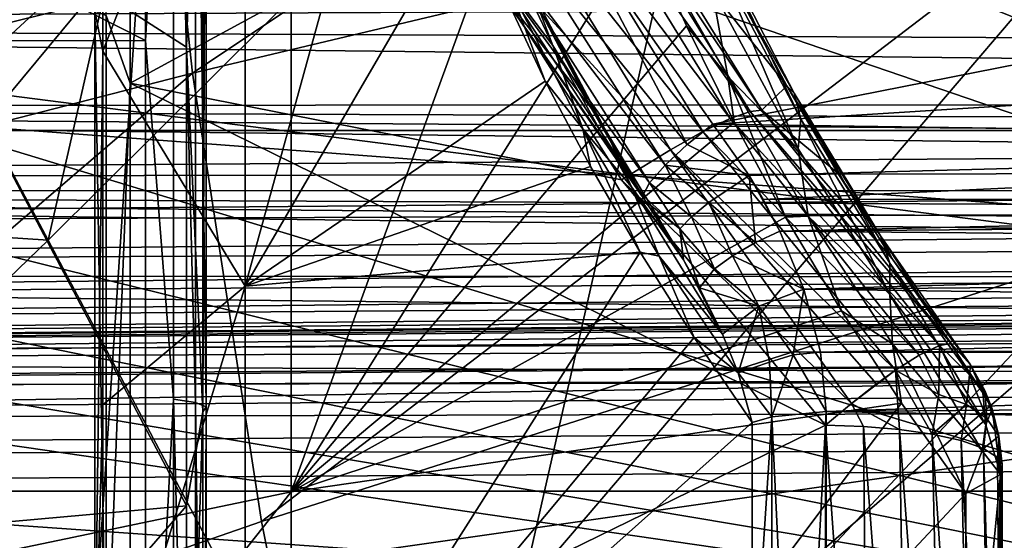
# Model space of a CAD drawing. Header units: metres. Extents: x -150 to 146, y -127 to 82.
# Tile 243 of 256: x 133.026 to 134.663, y -3.082 to -2.216. Entities that reach past the tile are written whole.
import ezdxf

# ---------------------------------------------------------------- set-up
doc = ezdxf.new("R2010")
doc.units = ezdxf.units.M
doc.layers.add('solid_ELLA_AP_WANNE_SW0001', color=7, linetype='CONTINUOUS')

msp = doc.modelspace()

# ---------------------------------------------------------------- linework, layer by layer
at = {"layer": 'solid_ELLA_AP_WANNE_SW0001'}
for points in [[(133.073349, -2.582465, -17.116283), (132.399719, -1.311286, -17.828829), (133.619308, -0.186025, -16.815668)], [(133.073349, -2.582465, -17.116283), (133.619308, -0.186025, -16.815668), (134.262314, -1.399398, -16.132303)], [(130.281006, -0.754213, 16.966122), (133.235184, -0.752087, 16.914598), (133.235184, -2.250325, 16.781101)], [(132.696762, -1.871826, 17.532751), (133.303772, -2.261325, 16.955538), (133.303772, -0.746077, 17.089386)], [(133.281891, -1.428638, 16.881638), (133.235184, -2.250325, 16.781101), (133.235184, -0.752087, 16.914598)], [(133.33075, -1.439087, 17.005106), (133.303772, -0.746077, 17.089386), (133.303772, -2.261325, 16.955538)], [(130.281006, -0.754213, 16.966122), (133.235184, -2.250325, 16.781101), (130.281006, -2.257224, 16.832203)], [(133.209961, -1.165926, -12.21272), (133.209961, -2.32131, -12.046637), (133.169708, -2.208717, -12.051047)], [(133.741592, -2.032105, -12.10819), (133.209961, -2.32131, -12.046637), (133.209961, -1.165926, -12.21272)], [(134.829269, -1.292016, -19.269157), (133.231598, -1.544707, -20.463589), (133.313736, -2.304834, -20.334217)], [(134.829269, -1.292016, -19.269157), (133.313736, -2.304834, -20.334217), (134.900482, -1.927032, -19.156994)], [(131.089981, -2.452185, -18.701998), (132.399719, -1.311286, -17.828829), (133.073349, -2.582465, -17.116283)], [(133.717285, -3.79759, -16.287897), (133.073349, -2.582465, -17.116283), (134.262314, -1.399398, -16.132303)], [(133.717285, -3.79759, -16.287897), (134.262314, -1.399398, -16.132303), (134.876465, -2.558317, -15.337038)], [(135.288452, -1.805569, -14.979156), (134.876465, -2.558317, -15.337038), (134.262314, -1.399398, -16.132303)], [(134.590164, -1.632352, -8.686482), (134.825531, -1.415526, -8.694702), (137.345688, -3.284815, -8.782707)], [(133.281891, -1.428638, 16.881638), (133.281891, -2.847099, 16.701038), (133.235184, -2.250325, 16.781101)], [(133.318405, -2.852365, 16.73193), (133.281891, -2.847099, 16.701038), (133.281891, -1.428638, 16.881638)], [(133.318405, -1.43128, 16.912863), (133.318405, -2.852365, 16.73193), (133.281891, -1.428638, 16.881638)], [(133.33075, -2.867922, 16.823189), (133.33075, -1.439087, 17.005106), (133.303772, -2.261325, 16.955538)], [(133.336044, -2.859886, 16.776051), (133.318405, -2.852365, 16.73193), (133.318405, -1.43128, 16.912863)], [(133.336044, -1.435054, 16.95746), (133.336044, -2.859886, 16.776051), (133.318405, -1.43128, 16.912863)], [(133.336044, -1.435054, 16.95746), (133.33075, -1.439087, 17.005106), (133.33075, -2.867922, 16.823189)], [(133.336044, -1.435054, 16.95746), (133.33075, -2.867922, 16.823189), (133.336044, -2.859886, 16.776051)], [(131.643005, -2.734344, -21.366037), (133.231598, -1.544707, -20.463589), (131.547623, -1.829788, -21.518869)], [(131.643005, -2.734344, -21.366037), (133.313736, -2.304834, -20.334217), (133.231598, -1.544707, -20.463589)], [(134.325211, -1.810636, -8.67723), (134.590164, -1.632352, -8.686482), (137.345688, -3.284815, -8.782707)], [(131.135132, -1.861417, -22.924553), (136.04567, -1.661079, -22.939939), (136.110138, -3.374008, -22.751177)], [(133.164124, -2.268092, -11.957606), (133.401169, -2.659082, -11.566276), (133.401169, -1.66085, -11.751213)], [(133.164124, -1.674127, -12.055119), (133.164124, -2.268092, -11.957606), (133.401169, -1.66085, -11.751213)], [(133.65387, -1.741671, -11.398782), (133.401169, -1.66085, -11.751213), (133.401169, -2.659082, -11.566276)], [(133.151138, -2.20161, -12.012271), (133.164124, -2.268092, -11.957606), (133.164124, -1.674127, -12.055119)], [(133.766159, -2.031808, -11.193455), (133.65387, -1.741671, -11.398782), (133.401169, -2.659082, -11.566276)], [(133.4776, -3.001474, -13.792016), (134.062592, -2.064756, -13.282735), (133.937012, -1.73919, -13.479834)], [(133.4776, -3.001474, -13.792016), (133.937012, -1.73919, -13.479834), (133.4776, -1.773973, -14.002913)], [(133.4776, -1.773973, -14.002913), (132.246765, -1.936276, -15.239449), (132.246765, -3.257871, -15.012536)], [(133.4776, -3.001474, -13.792016), (133.4776, -1.773973, -14.002913), (132.246765, -3.257871, -15.012536)], [(129.547379, -2.4, -5.498093), (133.277023, -1.949247, -5.465544), (132.979202, -1.807533, -5.468143)], [(134.031616, -1.950989, -8.666978), (134.325211, -1.810636, -8.67723), (137.345688, -3.284815, -8.782707)], [(143.680542, -3.711515, 22.698561), (143.680542, -1.861683, 22.924532), (129.853088, -1.936225, 22.918356)], [(130.853592, -2.076504, -22.90617), (131.135132, -1.861417, -22.924553), (136.110138, -3.374008, -22.751177)], [(131.434616, -3.697367, 21.343824), (131.545151, -1.853794, 21.517935), (133.229965, -2.038645, 20.421442)], [(131.479889, -3.187959, 18.308447), (133.303772, -3.024438, 16.836174), (132.696762, -1.871826, 17.532751)], [(132.696762, -1.871826, 17.532751), (133.303772, -3.024438, 16.836174), (133.303772, -2.261325, 16.955538)], [(134.900482, -1.927032, -19.156994), (133.313736, -2.304834, -20.334217), (133.427979, -3.050375, -20.154243)], [(134.900482, -1.927032, -19.156994), (133.427979, -3.050375, -20.154243), (134.999481, -2.54894, -19.001036)], [(143.680542, -3.711515, 22.698561), (129.853088, -1.936225, 22.918356), (129.853088, -3.858704, 22.674004)], [(133.942551, -1.95039, -12.230048), (133.977219, -1.941751, -12.292577), (134.240799, -2.368511, -12.21543)], [(133.995926, -1.938487, -12.358104), (134.260269, -2.366142, -12.28068), (133.977219, -1.941751, -12.292577)], [(134.260269, -2.366142, -12.28068), (134.240799, -2.368511, -12.21543), (133.977219, -1.941751, -12.292577)], [(134.30191, -2.326014, -12.684168), (134.260269, -2.366142, -12.28068), (133.995926, -1.938487, -12.358104)], [(134.224121, -2.179073, -12.819881), (134.30191, -2.326014, -12.684168), (133.995926, -1.938487, -12.358104)], [(129.547379, -2.4, -5.498093), (133.591156, -2.044314, -5.462803), (133.277023, -1.949247, -5.465544)], [(133.722549, -2.045075, -8.656185), (134.031616, -1.950989, -8.666978), (137.345688, -3.284815, -8.782707)], [(133.942551, -1.95039, -12.230048), (134.207428, -2.380077, -12.152669), (133.894745, -1.967453, -12.176231)], [(133.942551, -1.95039, -12.230048), (134.240799, -2.368511, -12.21543), (134.207428, -2.380077, -12.152669)], [(141.452621, -2.4, -5.394197), (134.897263, -1.949453, -5.451405), (134.58316, -2.04443, -5.454146)], [(133.837677, -1.991685, -12.136318), (133.894745, -1.967453, -12.176231), (134.162079, -2.401816, -12.098415)], [(134.207428, -2.380077, -12.152669), (134.162079, -2.401816, -12.098415), (133.894745, -1.967453, -12.176231)], [(133.837677, -1.991685, -12.136318), (134.108444, -2.432113, -12.057895), (133.741592, -2.032105, -12.10819)], [(133.837677, -1.991685, -12.136318), (134.162079, -2.401816, -12.098415), (134.108444, -2.432113, -12.057895)], [(133.84166, -2.164577, -11.057939), (133.912598, -2.25842, -10.912144), (133.789505, -1.999546, -11.144377)], [(133.878342, -2.167989, -10.93949), (133.789505, -1.999546, -11.144377), (133.912598, -2.25842, -10.912144)], [(129.547379, -2.4, -5.498093), (133.922028, -2.093611, -5.459916), (133.591156, -2.044314, -5.462803)], [(133.722549, -2.045075, -8.656185), (137.345688, -3.284815, -8.782707), (129.74968, -3.019485, -8.517437)], [(133.397537, -2.093714, -8.644835), (133.722549, -2.045075, -8.656185), (129.74968, -3.019485, -8.517437)], [(132.748123, -2.045167, -8.622157), (133.073105, -2.093745, -8.633506), (129.74968, -3.019485, -8.517437)], [(131.434616, -3.697367, 21.343824), (133.229965, -2.038645, 20.421442), (133.096268, -4.063684, 20.210827)], [(133.096268, -4.063684, 20.210827), (134.829865, -2.03381, 19.204546), (134.695877, -4.053926, 18.993496)], [(133.096268, -4.063684, 20.210827), (133.229965, -2.038645, 20.421442), (134.829865, -2.03381, 19.204546)], [(133.741592, -2.032105, -12.10819), (134.026764, -2.48221, -12.029073), (133.209961, -2.32131, -12.046637)], [(133.899643, -2.31785, -10.945469), (133.766159, -2.031808, -11.193455), (133.401169, -2.659082, -11.566276)], [(134.108444, -2.432113, -12.057895), (134.026764, -2.48221, -12.029073), (133.741592, -2.032105, -12.10819)], [(133.84166, -2.164577, -11.057939), (133.766159, -2.031808, -11.193455), (133.899643, -2.31785, -10.945469)], [(133.864822, -2.088381, -10.438033), (134.135864, -2.423545, -10.345558), (133.93486, -2.042025, -10.420911)], [(135.676987, -2.093293, -10.379714), (133.93486, -2.042025, -10.420911), (134.178726, -2.389595, -10.342374)], [(133.93486, -2.042025, -10.420911), (134.135864, -2.423545, -10.345558), (134.178726, -2.389595, -10.342374)], [(141.452621, -2.4, -5.394197), (134.58316, -2.04443, -5.454146), (134.252304, -2.093649, -5.457033)], [(130.542435, -2.251162, -22.889566), (130.853592, -2.076504, -22.90617), (136.110138, -3.374008, -22.751177)], [(133.4776, -3.001474, -13.792016), (134.134949, -2.226118, -13.168083), (134.062592, -2.064756, -13.282735)], [(134.203873, -2.310494, -13.064971), (134.062592, -2.064756, -13.282735), (134.134949, -2.226118, -13.168083)], [(134.176743, -2.163879, -13.10002), (134.062592, -2.064756, -13.282735), (134.203873, -2.310494, -13.064971)], [(134.314087, -2.338104, -12.758562), (134.224121, -2.179073, -12.819881), (134.179901, -2.077945, -12.987514)], [(134.179901, -2.077945, -12.987514), (134.186264, -2.118331, -13.045319), (134.325043, -2.381379, -12.813516)], [(134.314087, -2.338104, -12.758562), (134.179901, -2.077945, -12.987514), (134.325043, -2.381379, -12.813516)], [(129.547379, -2.4, -5.498093), (141.452621, -2.4, -5.394197), (133.922028, -2.093611, -5.459916)], [(133.073105, -2.093745, -8.633506), (133.397537, -2.093714, -8.644835), (129.74968, -3.019485, -8.517437)], [(133.835098, -2.112476, -10.466663), (134.099228, -2.457584, -10.367729), (133.864822, -2.088381, -10.438033)], [(133.864822, -2.088381, -10.438033), (134.099228, -2.457584, -10.367729), (134.135864, -2.423545, -10.345558)], [(141.452621, -2.4, -5.394197), (134.252304, -2.093649, -5.457033), (133.922028, -2.093611, -5.459916)], [(135.974548, -2.277199, -10.335606), (135.676987, -2.093293, -10.379714), (134.178726, -2.389595, -10.342374)], [(129.550003, -2.222665, 4.403161), (129.549347, -2.096067, 4.468075), (135.663727, -2.194421, 4.414716)], [(137.945557, -2.768092, 7.815094), (137.914703, -2.100646, 8.070112), (129.749863, -2.152399, 7.751781)], [(133.815735, -2.132395, -10.505707), (134.073578, -2.486951, -10.405801), (133.835098, -2.112476, -10.466663)], [(133.835098, -2.112476, -10.466663), (134.073578, -2.486951, -10.405801), (134.099228, -2.457584, -10.367729)], [(134.186264, -2.118331, -13.045319), (134.176743, -2.163879, -13.10002), (134.320419, -2.43069, -12.86552)], [(134.325043, -2.381379, -12.813516), (134.186264, -2.118331, -13.045319), (134.320419, -2.43069, -12.86552)], [(133.812943, -2.151537, -10.590045), (134.062103, -2.507959, -10.454992), (133.815735, -2.132395, -10.505707)], [(133.815735, -2.132395, -10.505707), (134.062103, -2.507959, -10.454992), (134.073578, -2.486951, -10.405801)], [(137.945557, -2.768092, 7.815094), (129.749863, -2.152399, 7.751781), (129.749847, -2.827664, 7.472099)], [(133.812943, -2.151537, -10.590045), (134.066498, -2.5177, -10.508721), (134.062103, -2.507959, -10.454992)], [(133.812943, -2.151537, -10.590045), (133.977173, -2.363286, -10.687169), (134.066498, -2.5177, -10.508721)], [(133.812943, -2.151537, -10.590045), (133.895081, -2.20685, -10.848913), (133.977173, -2.363286, -10.687169)], [(133.84166, -2.164577, -11.057939), (133.899643, -2.31785, -10.945469), (133.96257, -2.39712, -10.831315)], [(133.84166, -2.164577, -11.057939), (133.96257, -2.39712, -10.831315), (133.912598, -2.25842, -10.912144)], [(133.999939, -2.399479, -10.70323), (133.878342, -2.167989, -10.93949), (133.912598, -2.25842, -10.912144)], [(133.895081, -2.20685, -10.848913), (133.878342, -2.167989, -10.93949), (133.999939, -2.399479, -10.70323)], [(134.320419, -2.43069, -12.86552), (134.176743, -2.163879, -13.10002), (134.203873, -2.310494, -13.064971)], [(134.314087, -2.338104, -12.758562), (134.30191, -2.326014, -12.684168), (134.224121, -2.179073, -12.819881)], [(129.550003, -2.222665, 4.403161), (135.663727, -2.194421, 4.414716), (138.599472, -2.263044, 4.389096)], [(133.151138, -2.20161, -12.012271), (133.151138, -3.340884, -11.746498), (133.164124, -2.268092, -11.957606)], [(133.169708, -3.351669, -11.784417), (133.151138, -3.340884, -11.746498), (133.151138, -2.20161, -12.012271)], [(133.169708, -2.208717, -12.051047), (133.169708, -3.351669, -11.784417), (133.151138, -2.20161, -12.012271)], [(133.209961, -2.32131, -12.046637), (133.169708, -3.351669, -11.784417), (133.169708, -2.208717, -12.051047)], [(133.977173, -2.363286, -10.687169), (133.895081, -2.20685, -10.848913), (133.999939, -2.399479, -10.70323)], [(129.550003, -2.222665, 4.403161), (138.599472, -2.263044, 4.389096), (141.452621, -2.355548, 4.364197)], [(129.550003, -2.222665, 4.403161), (141.452621, -2.355548, 4.364197), (129.550003, -2.359205, 4.363334)], [(133.4776, -3.001474, -13.792016), (134.213928, -2.386088, -13.042037), (134.134949, -2.226118, -13.168083)], [(134.203873, -2.310494, -13.064971), (134.134949, -2.226118, -13.168083), (134.213928, -2.386088, -13.042037)], [(130.206848, -2.381778, -22.87612), (130.542435, -2.251162, -22.889566), (136.110138, -3.374008, -22.751177)], [(130.281006, -2.257224, 16.832203), (133.235184, -2.250325, 16.781101), (133.235184, -3.730802, 16.515158)], [(130.281006, -2.257224, 16.832203), (133.235184, -3.730802, 16.515158), (130.281006, -3.742246, 16.565437)], [(133.281891, -2.847099, 16.701038), (133.235184, -3.730802, 16.515158), (133.235184, -2.250325, 16.781101)], [(133.96257, -2.39712, -10.831315), (134.04335, -2.493927, -10.660438), (133.912598, -2.25842, -10.912144)], [(133.999939, -2.399479, -10.70323), (133.912598, -2.25842, -10.912144), (134.04335, -2.493927, -10.660438)], [(133.151138, -3.340884, -11.746498), (133.164124, -2.856509, -11.830848), (133.164124, -2.268092, -11.957606)], [(133.164124, -2.268092, -11.957606), (133.164124, -2.856509, -11.830848), (133.401169, -2.659082, -11.566276)], [(133.33075, -2.867922, 16.823189), (133.303772, -2.261325, 16.955538), (133.303772, -3.024438, 16.836174)], [(136.29567, -2.419523, -10.29746), (135.974548, -2.277199, -10.335606), (134.178726, -2.389595, -10.342374)], [(131.643005, -2.734344, -21.366037), (131.77919, -3.622515, -21.151527), (133.313736, -2.304834, -20.334217)], [(131.77919, -3.622515, -21.151527), (133.427979, -3.050375, -20.154243), (133.313736, -2.304834, -20.334217)], [(133.209961, -2.32131, -12.046637), (133.209961, -3.45568, -11.7715), (133.169708, -3.351669, -11.784417)], [(134.366196, -2.890478, -11.943645), (133.209961, -3.45568, -11.7715), (133.209961, -2.32131, -12.046637)], [(134.026764, -2.48221, -12.029073), (134.366196, -2.890478, -11.943645), (133.209961, -2.32131, -12.046637)], [(133.975418, -2.460204, -10.802634), (133.899643, -2.31785, -10.945469), (133.401169, -2.659082, -11.566276)], [(133.96257, -2.39712, -10.831315), (133.899643, -2.31785, -10.945469), (133.975418, -2.460204, -10.802634)], [(134.203873, -2.310494, -13.064971), (134.213928, -2.386088, -13.042037), (134.299667, -2.544297, -12.904049)], [(134.337341, -2.542594, -12.85091), (134.203873, -2.310494, -13.064971), (134.299667, -2.544297, -12.904049)], [(134.320419, -2.43069, -12.86552), (134.203873, -2.310494, -13.064971), (134.337341, -2.542594, -12.85091)], [(134.30191, -2.326014, -12.684168), (134.386276, -2.471259, -12.535594), (134.260269, -2.366142, -12.28068)], [(134.457275, -2.57525, -12.510147), (134.386276, -2.471259, -12.535594), (134.30191, -2.326014, -12.684168)], [(134.457275, -2.57525, -12.510147), (134.30191, -2.326014, -12.684168), (134.314087, -2.338104, -12.758562)], [(134.314087, -2.338104, -12.758562), (134.325043, -2.381379, -12.813516), (134.472855, -2.620526, -12.562304)], [(134.457275, -2.57525, -12.510147), (134.314087, -2.338104, -12.758562), (134.472855, -2.620526, -12.562304)], [(129.550003, -2.359205, 4.363334), (141.452621, -2.355548, 4.364197), (141.517685, -2.401783, 4.356473)], [(129.550003, -2.359205, 4.363334), (141.517685, -2.401783, 4.356473), (141.535126, -2.44678, 4.351879)], [(129.550003, -2.359205, 4.363334), (141.535126, -2.44678, 4.351879), (141.541107, -2.499419, 4.350041)], [(129.550003, -2.359205, 4.363334), (141.541107, -2.499419, 4.350041), (129.550003, -2.500557, 4.35)], [(133.977173, -2.363286, -10.687169), (133.999939, -2.399479, -10.70323), (134.066498, -2.5177, -10.508721)], [(134.207428, -2.380077, -12.152669), (134.240799, -2.368511, -12.21543), (134.555832, -2.757613, -12.132015)], [(134.260269, -2.366142, -12.28068), (134.575195, -2.754449, -12.197409), (134.240799, -2.368511, -12.21543)], [(134.575195, -2.754449, -12.197409), (134.555832, -2.757613, -12.132015), (134.240799, -2.368511, -12.21543)], [(134.477341, -2.614278, -12.373535), (134.575195, -2.754449, -12.197409), (134.260269, -2.366142, -12.28068)], [(134.386276, -2.471259, -12.535594), (134.477341, -2.614278, -12.373535), (134.260269, -2.366142, -12.28068)], [(129.853088, -2.465188, -22.867506), (130.206848, -2.381778, -22.87612), (136.110138, -3.374008, -22.751177)], [(133.4776, -3.001474, -13.792016), (134.299667, -2.544297, -12.904049), (134.213928, -2.386088, -13.042037)], [(134.135864, -2.423545, -10.345558), (134.238815, -2.475069, -10.321174), (134.178726, -2.389595, -10.342374)], [(134.207428, -2.380077, -12.152669), (134.521759, -2.773902, -12.064517), (134.162079, -2.401816, -12.098415)], [(136.29567, -2.419523, -10.29746), (134.178726, -2.389595, -10.342374), (134.238815, -2.475069, -10.321174)], [(134.555832, -2.757613, -12.132015), (134.521759, -2.773902, -12.064517), (134.207428, -2.380077, -12.152669)], [(134.325043, -2.381379, -12.813516), (134.320419, -2.43069, -12.86552), (134.47316, -2.6727, -12.611653)], [(134.472855, -2.620526, -12.562304), (134.325043, -2.381379, -12.813516), (134.47316, -2.6727, -12.611653)], [(129.547379, -2.481908, -5.488863), (141.452621, -2.4, -5.394197), (129.547379, -2.4, -5.498093)], [(129.547379, -2.481908, -5.488863), (141.452621, -2.458789, -5.387573), (141.452621, -2.4, -5.394197)], [(133.96257, -2.39712, -10.831315), (133.975418, -2.460204, -10.802634), (134.057846, -2.602367, -10.645418)], [(133.96257, -2.39712, -10.831315), (134.057846, -2.602367, -10.645418), (134.089233, -2.609328, -10.589139)], [(133.96257, -2.39712, -10.831315), (134.089233, -2.609328, -10.589139), (134.04335, -2.493927, -10.660438)], [(133.999939, -2.399479, -10.70323), (134.130005, -2.615118, -10.448474), (134.066498, -2.5177, -10.508721)], [(133.999939, -2.399479, -10.70323), (134.04335, -2.493927, -10.660438), (134.130005, -2.615118, -10.448474)], [(134.108444, -2.432113, -12.057895), (134.162079, -2.401816, -12.098415), (134.482605, -2.798742, -12.014133)], [(134.521759, -2.773902, -12.064517), (134.482605, -2.798742, -12.014133), (134.162079, -2.401816, -12.098415)], [(136.29567, -2.419523, -10.29746), (134.238815, -2.475069, -10.321174), (134.262558, -2.514856, -10.311125)], [(136.623062, -2.514295, -10.268847), (136.29567, -2.419523, -10.29746), (134.262558, -2.514856, -10.311125)], [(134.108444, -2.432113, -12.057895), (134.409393, -2.854032, -11.959132), (134.026764, -2.48221, -12.029073)], [(134.135864, -2.423545, -10.345558), (134.099228, -2.457584, -10.367729), (134.238815, -2.475069, -10.321174)], [(134.45076, -2.821655, -11.985166), (134.108444, -2.432113, -12.057895), (134.482605, -2.798742, -12.014133)], [(134.45076, -2.821655, -11.985166), (134.409393, -2.854032, -11.959132), (134.108444, -2.432113, -12.057895)], [(134.47316, -2.6727, -12.611653), (134.320419, -2.43069, -12.86552), (134.337341, -2.542594, -12.85091)], [(131.807648, -3.806448, -17.941095), (131.089981, -2.452185, -18.701998), (133.073349, -2.582465, -17.116283)], [(129.547379, -2.559709, -5.46164), (141.452621, -2.514631, -5.368033), (141.452621, -2.458789, -5.387573)], [(129.547379, -2.481908, -5.488863), (129.547379, -2.559709, -5.46164), (141.452621, -2.458789, -5.387573)], [(129.853088, -4.381508, -22.578804), (129.853088, -2.465188, -22.867506), (136.110138, -3.374008, -22.751177)], [(134.057846, -2.602367, -10.645418), (133.975418, -2.460204, -10.802634), (133.401169, -2.659082, -11.566276)], [(134.099228, -2.457584, -10.367729), (134.073578, -2.486951, -10.405801), (134.143463, -2.543441, -10.358612)], [(134.099228, -2.457584, -10.367729), (134.17189, -2.519821, -10.334564), (134.238815, -2.475069, -10.321174)], [(134.099228, -2.457584, -10.367729), (134.143463, -2.543441, -10.358612), (134.17189, -2.519821, -10.334564)], [(134.457275, -2.57525, -12.510147), (134.477341, -2.614278, -12.373535), (134.386276, -2.471259, -12.535594)], [(134.409393, -2.854032, -11.959132), (134.366196, -2.890478, -11.943645), (134.026764, -2.48221, -12.029073)], [(134.073578, -2.486951, -10.405801), (134.062103, -2.507959, -10.454992), (134.123734, -2.563899, -10.391495)], [(134.073578, -2.486951, -10.405801), (134.123734, -2.563899, -10.391495), (134.143463, -2.543441, -10.358612)], [(134.249405, -2.586195, -10.300651), (134.238815, -2.475069, -10.321174), (134.17189, -2.519821, -10.334564)], [(134.238815, -2.475069, -10.321174), (134.290192, -2.567527, -10.297639), (134.262558, -2.514856, -10.311125)], [(134.249405, -2.586195, -10.300651), (134.290192, -2.567527, -10.297639), (134.238815, -2.475069, -10.321174)], [(129.550003, -2.500557, 4.35), (141.541107, -2.499419, 4.350041), (141.535248, -2.552516, 4.351843)], [(129.550003, -2.500557, 4.35), (141.535248, -2.552516, 4.351843), (141.5177, -2.598235, 4.35647)], [(129.550003, -2.500557, 4.35), (141.5177, -2.598235, 4.35647), (141.452621, -2.644453, 4.364197)], [(129.550003, -2.500557, 4.35), (141.452621, -2.644453, 4.364197), (129.550003, -2.641709, 4.363509)], [(134.04335, -2.493927, -10.660438), (134.194717, -2.738979, -10.3718), (134.130005, -2.615118, -10.448474)], [(134.089233, -2.609328, -10.589139), (134.194717, -2.738979, -10.3718), (134.04335, -2.493927, -10.660438)], [(129.547379, -2.559709, -5.46164), (129.547379, -2.629502, -5.417786), (141.452621, -2.514631, -5.368033)], [(129.547379, -2.629502, -5.417786), (141.452621, -2.564724, -5.336557), (141.452621, -2.514631, -5.368033)], [(134.062103, -2.507959, -10.454992), (134.066498, -2.5177, -10.508721), (134.123734, -2.563899, -10.391495)], [(134.066498, -2.5177, -10.508721), (134.130005, -2.615118, -10.448474), (134.123734, -2.563899, -10.391495)], [(134.211472, -2.608603, -10.317206), (134.17189, -2.519821, -10.334564), (134.143463, -2.543441, -10.358612)], [(134.211472, -2.608603, -10.317206), (134.249405, -2.586195, -10.300651), (134.17189, -2.519821, -10.334564)], [(136.623062, -2.514295, -10.268847), (134.262558, -2.514856, -10.311125), (134.290192, -2.567527, -10.297639)], [(136.75647, -2.548146, -10.2581), (136.623062, -2.514295, -10.268847), (134.290192, -2.567527, -10.297639)], [(134.999481, -2.54894, -19.001036), (133.427979, -3.050375, -20.154243), (133.573639, -3.776611, -19.924807)], [(133.4776, -3.001474, -13.792016), (134.392365, -2.700336, -12.753534), (134.299667, -2.544297, -12.904049)], [(134.999481, -2.54894, -19.001036), (133.573639, -3.776611, -19.924807), (135.12561, -3.153511, -18.802341)], [(134.18161, -2.630299, -10.346005), (134.143463, -2.543441, -10.358612), (134.123734, -2.563899, -10.391495)], [(134.18161, -2.630299, -10.346005), (134.211472, -2.608603, -10.317206), (134.143463, -2.543441, -10.358612)], [(136.889099, -2.590919, -10.244992), (136.75647, -2.548146, -10.2581), (134.290192, -2.567527, -10.297639)], [(134.337341, -2.542594, -12.85091), (134.299667, -2.544297, -12.904049), (134.392365, -2.700336, -12.753534)], [(134.477432, -2.75493, -12.62245), (134.337341, -2.542594, -12.85091), (134.392365, -2.700336, -12.753534)], [(134.47316, -2.6727, -12.611653), (134.337341, -2.542594, -12.85091), (134.477432, -2.75493, -12.62245)], [(129.547379, -2.629502, -5.417786), (129.547379, -2.687786, -5.359502), (141.452621, -2.564724, -5.336557)], [(129.547379, -2.687786, -5.359502), (141.452621, -2.608476, -5.292289), (141.452621, -2.564724, -5.336557)], [(134.327148, -4.948438, -15.349275), (133.717285, -3.79759, -16.287897), (134.876465, -2.558317, -15.337038)], [(134.156509, -2.661841, -10.419497), (134.18161, -2.630299, -10.346005), (134.123734, -2.563899, -10.391495)], [(134.156509, -2.661841, -10.419497), (134.123734, -2.563899, -10.391495), (134.130005, -2.615118, -10.448474)], [(134.249405, -2.586195, -10.300651), (134.330017, -2.663833, -10.272429), (134.290192, -2.567527, -10.297639)], [(136.889099, -2.590919, -10.244992), (134.290192, -2.567527, -10.297639), (134.330017, -2.663833, -10.272429)], [(134.327148, -4.948438, -15.349275), (134.876465, -2.558317, -15.337038), (135.457489, -3.654744, -14.435391)], [(131.807648, -3.806448, -17.941095), (133.073349, -2.582465, -17.116283), (133.717285, -3.79759, -16.287897)], [(134.330017, -2.663833, -10.272429), (134.249405, -2.586195, -10.300651), (134.211472, -2.608603, -10.317206)], [(134.607254, -2.790039, -12.245267), (134.477341, -2.614278, -12.373535), (134.457275, -2.57525, -12.510147)], [(134.457275, -2.57525, -12.510147), (134.472855, -2.620526, -12.562304), (134.627335, -2.836517, -12.294704)], [(134.457275, -2.57525, -12.510147), (134.627335, -2.836517, -12.294704), (134.607254, -2.790039, -12.245267)], [(134.057846, -2.602367, -10.645418), (133.401169, -2.659082, -11.566276), (133.401169, -3.637857, -11.2967)], [(134.147354, -2.744303, -10.472377), (134.057846, -2.602367, -10.645418), (133.401169, -3.637857, -11.2967)], [(134.089233, -2.609328, -10.589139), (134.057846, -2.602367, -10.645418), (134.147354, -2.744303, -10.472377)], [(137.019714, -2.642376, -10.229486), (136.889099, -2.590919, -10.244992), (134.330017, -2.663833, -10.272429)], [(129.547379, -2.73164, -5.289709), (141.452621, -2.640105, -5.240224), (141.452621, -2.608476, -5.292289)], [(129.547379, -2.687786, -5.359502), (129.547379, -2.73164, -5.289709), (141.452621, -2.608476, -5.292289)], [(134.089233, -2.609328, -10.589139), (134.147354, -2.744303, -10.472377), (134.220718, -2.803316, -10.332225)], [(134.089233, -2.609328, -10.589139), (134.220718, -2.803316, -10.332225), (134.194717, -2.738979, -10.3718)], [(134.194717, -2.738979, -10.3718), (134.156509, -2.661841, -10.419497), (134.130005, -2.615118, -10.448474)], [(134.254883, -2.692464, -10.289604), (134.211472, -2.608603, -10.317206), (134.18161, -2.630299, -10.346005)], [(134.254883, -2.692464, -10.289604), (134.330017, -2.663833, -10.272429), (134.211472, -2.608603, -10.317206)], [(134.607254, -2.790039, -12.245267), (134.575195, -2.754449, -12.197409), (134.477341, -2.614278, -12.373535)], [(134.254883, -2.692464, -10.289604), (134.18161, -2.630299, -10.346005), (134.156509, -2.661841, -10.419497)], [(134.472855, -2.620526, -12.562304), (134.47316, -2.6727, -12.611653), (134.632584, -2.889864, -12.340782)], [(134.627335, -2.836517, -12.294704), (134.472855, -2.620526, -12.562304), (134.632584, -2.889864, -12.340782)], [(129.547379, -2.73164, -5.289709), (129.547379, -2.758864, -5.211908), (141.452621, -2.640105, -5.240224)], [(129.547379, -2.758864, -5.211908), (141.452621, -2.658502, -5.184561), (141.452621, -2.640105, -5.240224)], [(129.550003, -2.641709, 4.363509), (138.599243, -2.736962, 4.389098), (129.550003, -2.77778, 4.403337)], [(129.550003, -2.641709, 4.363509), (141.452621, -2.644453, 4.364197), (138.599243, -2.736962, 4.389098)], [(137.14711, -2.702143, -10.211561), (137.019714, -2.642376, -10.229486), (134.330017, -2.663833, -10.272429)], [(129.547379, -2.758864, -5.211908), (129.547379, -2.768092, -5.13), (141.452621, -2.658502, -5.184561)], [(129.547379, -2.768092, -5.13), (141.452621, -2.664197, -5.13), (141.452621, -2.658502, -5.184561)], [(129.547394, -2.773411, -4.880619), (141.452621, -2.664197, -4.93), (129.547379, -2.768092, -4.93)], [(141.452621, -2.664197, -4.93), (129.547379, -2.768092, -5.13), (129.547379, -2.768092, -4.93)], [(141.452621, -2.664197, -4.93), (141.452621, -2.664197, -5.13), (129.547379, -2.768092, -5.13)], [(129.547394, -2.773411, -4.880619), (141.452621, -2.672616, -4.855277), (141.452621, -2.664197, -4.93)], [(133.164124, -3.437939, -11.675152), (133.401169, -3.637857, -11.2967), (133.401169, -2.659082, -11.566276)], [(133.164124, -2.856509, -11.830848), (133.164124, -3.437939, -11.675152), (133.401169, -2.659082, -11.566276)], [(134.194717, -2.738979, -10.3718), (134.254883, -2.692464, -10.289604), (134.156509, -2.661841, -10.419497)], [(134.312454, -2.773217, -10.250958), (134.330017, -2.663833, -10.272429), (134.254883, -2.692464, -10.289604)], [(134.312454, -2.773217, -10.250958), (134.357574, -2.768753, -10.24415), (134.330017, -2.663833, -10.272429)], [(137.14711, -2.702143, -10.211561), (134.330017, -2.663833, -10.272429), (134.357574, -2.768753, -10.24415)], [(129.547394, -2.773411, -4.880619), (129.547409, -2.789815, -4.832001), (141.452621, -2.672616, -4.855277)], [(129.547409, -2.789815, -4.832001), (141.452621, -2.697452, -4.7843), (141.452621, -2.672616, -4.855277)], [(134.47316, -2.6727, -12.611653), (134.477432, -2.75493, -12.62245), (134.626556, -2.93292, -12.371814)], [(134.626556, -2.93292, -12.371814), (134.632584, -2.889864, -12.340782), (134.47316, -2.6727, -12.611653)], [(129.547409, -2.789815, -4.832001), (141.452621, -2.737459, -4.72063), (141.452621, -2.697452, -4.7843)], [(133.4776, -3.001474, -13.792016), (134.492142, -2.853738, -12.589884), (134.392365, -2.700336, -12.753534)], [(134.220718, -2.803316, -10.332225), (134.254883, -2.692464, -10.289604), (134.194717, -2.738979, -10.3718)], [(134.220718, -2.803316, -10.332225), (134.27301, -2.785571, -10.268906), (134.254883, -2.692464, -10.289604)], [(134.27301, -2.785571, -10.268906), (134.312454, -2.773217, -10.250958), (134.254883, -2.692464, -10.289604)], [(134.477432, -2.75493, -12.62245), (134.392365, -2.700336, -12.753534), (134.492142, -2.853738, -12.589884)], [(137.270187, -2.769717, -10.191215), (137.14711, -2.702143, -10.211561), (134.357574, -2.768753, -10.24415)], [(129.547409, -2.789815, -4.832001), (129.54744, -2.836016, -4.766016), (141.452621, -2.737459, -4.72063)], [(129.54744, -2.836016, -4.766016), (141.452621, -2.79063, -4.667459), (141.452621, -2.737459, -4.72063)], [(129.550003, -2.77778, 4.403337), (138.599243, -2.736962, 4.389098), (135.663254, -2.805588, 4.41472)], [(134.244263, -2.885773, -10.282095), (134.147354, -2.744303, -10.472377), (133.401169, -3.637857, -11.2967)], [(134.220718, -2.803316, -10.332225), (134.147354, -2.744303, -10.472377), (134.244263, -2.885773, -10.282095)], [(134.477432, -2.75493, -12.62245), (134.492142, -2.853738, -12.589884), (134.599106, -3.003947, -12.412505)], [(134.626556, -2.93292, -12.371814), (134.477432, -2.75493, -12.62245), (134.599106, -3.003947, -12.412505)], [(134.554672, -2.839354, -12.041098), (134.521759, -2.773902, -12.064517), (134.555832, -2.757613, -12.132015)], [(134.600388, -2.855648, -12.088318), (134.554672, -2.839354, -12.041098), (134.555832, -2.757613, -12.132015)], [(134.555832, -2.757613, -12.132015), (134.575195, -2.754449, -12.197409), (134.605682, -2.806785, -12.155715)], [(134.600388, -2.855648, -12.088318), (134.555832, -2.757613, -12.132015), (134.605682, -2.806785, -12.155715)], [(134.605682, -2.806785, -12.155715), (134.575195, -2.754449, -12.197409), (134.607254, -2.790039, -12.245267)], [(129.550003, -2.77778, 4.403337), (135.663254, -2.805588, 4.41472), (129.54837, -2.903947, 4.468084)], [(137.948044, -2.814537, 7.794295), (137.945557, -2.768092, 7.815094), (129.749847, -2.827664, 7.472099)], [(134.27301, -2.785571, -10.268906), (134.276962, -2.876179, -10.247707), (134.312454, -2.773217, -10.250958)], [(134.312454, -2.773217, -10.250958), (134.276962, -2.876179, -10.247707), (134.367142, -2.867496, -10.216776)], [(134.312454, -2.773217, -10.250958), (134.367142, -2.867496, -10.216776), (134.357574, -2.768753, -10.24415)], [(137.270187, -2.769717, -10.191215), (134.357574, -2.768753, -10.24415), (134.367142, -2.867496, -10.216776)], [(137.387909, -2.844455, -10.168473), (137.270187, -2.769717, -10.191215), (134.367142, -2.867496, -10.216776)], [(134.554672, -2.839354, -12.041098), (134.482605, -2.798742, -12.014133), (134.521759, -2.773902, -12.064517)], [(129.54744, -2.836016, -4.766016), (129.547455, -2.884035, -4.729168), (141.452621, -2.79063, -4.667459)], [(129.547455, -2.884035, -4.729168), (141.452621, -2.8543, -4.627452), (141.452621, -2.79063, -4.667459)], [(134.220718, -2.803316, -10.332225), (134.276962, -2.876179, -10.247707), (134.27301, -2.785571, -10.268906)], [(134.482605, -2.798742, -12.014133), (134.409393, -2.854032, -11.959132), (134.45076, -2.821655, -11.985166)], [(134.489197, -2.897239, -11.971583), (134.409393, -2.854032, -11.959132), (134.482605, -2.798742, -12.014133)], [(134.543396, -2.905015, -12.003716), (134.482605, -2.798742, -12.014133), (134.554672, -2.839354, -12.041098)], [(134.543396, -2.905015, -12.003716), (134.489197, -2.897239, -11.971583), (134.482605, -2.798742, -12.014133)], [(134.605682, -2.806785, -12.155715), (134.607254, -2.790039, -12.245267), (134.630859, -2.832639, -12.209339)], [(134.643021, -2.863275, -12.264938), (134.607254, -2.790039, -12.245267), (134.627335, -2.836517, -12.294704)], [(134.630859, -2.832639, -12.209339), (134.607254, -2.790039, -12.245267), (134.643021, -2.863275, -12.264938)], [(135.663254, -2.805588, 4.41472), (129.54837, -3.684052, 4.468084), (129.54837, -2.903947, 4.468084)], [(135.663254, -2.805588, 4.41472), (135.500458, -3.684052, 4.416141), (129.54837, -3.684052, 4.468084)], [(137.98407, -3.405008, 7.491854), (137.948044, -2.814537, 7.794295), (129.749847, -2.827664, 7.472099)], [(134.220718, -2.803316, -10.332225), (134.244263, -2.885773, -10.282095), (134.276962, -2.876179, -10.247707)], [(134.634155, -2.879215, -12.142068), (134.600388, -2.855648, -12.088318), (134.605682, -2.806785, -12.155715)], [(134.634155, -2.879215, -12.142068), (134.605682, -2.806785, -12.155715), (134.630859, -2.832639, -12.209339)], [(137.98407, -3.405008, 7.491854), (129.749847, -2.827664, 7.472099), (129.749847, -3.46739, 7.118553)], [(133.281891, -2.847099, 16.701038), (133.281891, -4.245278, 16.401472), (133.235184, -3.730802, 16.515158)], [(133.318405, -4.253131, 16.43181), (133.281891, -4.245278, 16.401472), (133.281891, -2.847099, 16.701038)], [(133.318405, -2.852365, 16.73193), (133.318405, -4.253131, 16.43181), (133.281891, -2.847099, 16.701038)], [(137.499329, -2.925596, -10.143402), (137.387909, -2.844455, -10.168473), (134.367142, -2.867496, -10.216776)], [(134.543396, -2.905015, -12.003716), (134.554672, -2.839354, -12.041098), (134.600388, -2.855648, -12.088318)], [(134.643021, -2.863275, -12.264938), (134.627335, -2.836517, -12.294704), (134.632584, -2.889864, -12.340782)], [(134.654221, -2.908832, -12.199556), (134.630859, -2.832639, -12.209339), (134.643021, -2.863275, -12.264938)], [(134.654221, -2.908832, -12.199556), (134.634155, -2.879215, -12.142068), (134.630859, -2.832639, -12.209339)], [(129.547455, -2.884035, -4.729168), (129.547424, -2.939967, -4.705997), (141.452621, -2.8543, -4.627452)], [(129.547424, -2.939967, -4.705997), (141.452621, -2.925277, -4.602616), (141.452621, -2.8543, -4.627452)], [(133.151138, -3.340884, -11.746498), (133.164124, -3.437939, -11.675152), (133.164124, -2.856509, -11.830848)], [(133.336044, -4.264346, 16.475138), (133.318405, -4.253131, 16.43181), (133.318405, -2.852365, 16.73193)], [(133.336044, -2.859886, 16.776051), (133.336044, -4.264346, 16.475138), (133.318405, -2.852365, 16.73193)], [(133.336044, -2.859886, 16.776051), (133.33075, -2.867922, 16.823189), (133.33075, -4.276328, 16.521431)], [(133.336044, -2.859886, 16.776051), (133.33075, -4.276328, 16.521431), (133.336044, -4.264346, 16.475138)], [(133.4776, -4.205606, -13.473731), (134.599106, -3.003947, -12.412505), (134.492142, -2.853738, -12.589884)], [(133.4776, -4.205606, -13.473731), (134.492142, -2.853738, -12.589884), (133.4776, -3.001474, -13.792016)], [(134.42923, -2.892318, -11.951251), (134.366196, -2.890478, -11.943645), (134.409393, -2.854032, -11.959132)], [(134.489197, -2.897239, -11.971583), (134.42923, -2.892318, -11.951251), (134.409393, -2.854032, -11.959132)], [(134.591705, -2.915937, -12.048841), (134.543396, -2.905015, -12.003716), (134.600388, -2.855648, -12.088318)], [(134.591705, -2.915937, -12.048841), (134.600388, -2.855648, -12.088318), (134.634155, -2.879215, -12.142068)], [(134.656982, -2.972486, -12.282502), (134.643021, -2.863275, -12.264938), (134.632584, -2.889864, -12.340782)], [(134.656982, -2.972486, -12.282502), (134.654221, -2.908832, -12.199556), (134.643021, -2.863275, -12.264938)], [(133.33075, -2.867922, 16.823189), (133.303772, -3.024438, 16.836174), (133.303772, -3.758791, 16.687586)], [(133.33075, -4.276328, 16.521431), (133.33075, -2.867922, 16.823189), (133.303772, -3.758791, 16.687586)], [(134.276962, -2.876179, -10.247707), (134.244263, -2.885773, -10.282095), (134.244263, -3.376323, -10.131615)], [(134.276978, -3.777956, -9.950621), (134.276962, -2.876179, -10.247707), (134.244263, -3.376323, -10.131615)], [(134.276962, -2.876179, -10.247707), (134.319443, -3.76963, -9.928693), (134.367142, -2.867496, -10.216776)], [(134.276978, -3.777956, -9.950621), (134.319443, -3.76963, -9.928693), (134.276962, -2.876179, -10.247707)], [(134.319443, -3.76963, -9.928693), (134.367142, -3.834559, -9.894504), (134.367142, -2.867496, -10.216776)], [(137.499329, -2.925596, -10.143402), (134.367142, -2.867496, -10.216776), (134.367142, -3.834559, -9.894504)], [(134.62854, -2.929127, -12.103343), (134.591705, -2.915937, -12.048841), (134.634155, -2.879215, -12.142068)], [(134.62854, -2.929127, -12.103343), (134.634155, -2.879215, -12.142068), (134.654221, -2.908832, -12.199556)], [(134.366196, -3.477202, -11.786203), (133.209961, -3.45568, -11.7715), (134.366196, -2.890478, -11.943645)], [(134.244263, -3.376323, -10.131615), (134.244263, -2.885773, -10.282095), (133.401169, -3.637857, -11.2967)], [(134.438354, -3.905356, -11.662004), (134.366196, -3.477202, -11.786203), (134.366196, -2.890478, -11.943645)], [(134.438354, -3.905356, -11.662004), (134.366196, -2.890478, -11.943645), (134.42923, -2.892318, -11.951251)], [(134.506485, -3.914089, -11.68808), (134.42923, -2.892318, -11.951251), (134.489197, -2.897239, -11.971583)], [(134.438354, -3.905356, -11.662004), (134.42923, -2.892318, -11.951251), (134.506485, -3.914089, -11.68808)], [(134.565872, -3.927816, -11.729071), (134.489197, -2.897239, -11.971583), (134.543396, -2.905015, -12.003716)], [(134.565872, -3.927816, -11.729071), (134.506485, -3.914089, -11.68808), (134.489197, -2.897239, -11.971583)], [(134.656982, -2.972486, -12.282502), (134.632584, -2.889864, -12.340782), (134.626556, -2.93292, -12.371814)], [(134.612976, -3.945714, -11.782518), (134.543396, -2.905015, -12.003716), (134.591705, -2.915937, -12.048841)], [(134.612976, -3.945714, -11.782518), (134.565872, -3.927816, -11.729071), (134.543396, -2.905015, -12.003716)], [(134.652039, -2.943947, -12.164581), (134.62854, -2.929127, -12.103343), (134.654221, -2.908832, -12.199556)], [(134.659943, -2.955222, -12.211174), (134.652039, -2.943947, -12.164581), (134.654221, -2.908832, -12.199556)], [(134.659943, -2.955222, -12.211174), (134.654221, -2.908832, -12.199556), (134.656982, -2.972486, -12.282502)], [(129.547424, -2.939967, -4.705997), (129.547379, -3, -4.698092), (141.452621, -2.925277, -4.602616)], [(129.547379, -3, -4.698092), (141.452621, -3, -4.594197), (141.452621, -2.925277, -4.602616)], [(137.603653, -3.012332, -10.116083), (137.499329, -2.925596, -10.143402), (134.367142, -3.834559, -9.894504)], [(134.644974, -3.966711, -11.845219), (134.591705, -2.915937, -12.048841), (134.62854, -2.929127, -12.103343)], [(134.644974, -3.966711, -11.845219), (134.612976, -3.945714, -11.782518), (134.591705, -2.915937, -12.048841)], [(134.659943, -3.989548, -11.913412), (134.62854, -2.929127, -12.103343), (134.652039, -2.943947, -12.164581)], [(134.659943, -3.989548, -11.913412), (134.644974, -3.966711, -11.845219), (134.62854, -2.929127, -12.103343)], [(134.656982, -2.972486, -12.282502), (134.626556, -2.93292, -12.371814), (134.599106, -3.003947, -12.412505)], [(134.659943, -3.989548, -11.913412), (134.652039, -2.943947, -12.164581), (134.659943, -2.955222, -12.211174)], [(134.656982, -4.012855, -11.983011), (134.659943, -3.989548, -11.913412), (134.659943, -2.955222, -12.211174)], [(134.656982, -4.012855, -11.983011), (134.659943, -2.955222, -12.211174), (134.656982, -2.972486, -12.282502)], [(134.599106, -3.570424, -12.261568), (134.656982, -2.972486, -12.282502), (134.599106, -3.003947, -12.412505)], [(134.599106, -3.570424, -12.261568), (134.636276, -4.035235, -12.049842), (134.656982, -2.972486, -12.282502)], [(134.636276, -4.035235, -12.049842), (134.656982, -4.012855, -11.983011), (134.656982, -2.972486, -12.282502)], [(129.547379, -4.215, -4.698092), (141.452621, -4.215, -4.594197), (129.547379, -3, -4.698092)], [(129.547379, -3, -4.698092), (141.452621, -4.215, -4.594197), (141.452621, -3, -4.594197)], [(133.4776, -3.001474, -13.792016), (132.246765, -3.257871, -15.012536), (132.246765, -4.554642, -14.671237)], [(133.4776, -4.205606, -13.473731), (133.4776, -3.001474, -13.792016), (132.246765, -4.554642, -14.671237)], [(133.4776, -4.205606, -13.473731), (134.599106, -3.570424, -12.261568), (134.599106, -3.003947, -12.412505)], [(137.700317, -3.103881, -10.086604), (137.603653, -3.012332, -10.116083), (134.367142, -3.834559, -9.894504)], [(137.233353, -3.703365, -8.753208), (129.747452, -3.476222, -8.487458), (129.74968, -3.019485, -8.517437)], [(137.233353, -3.703365, -8.753208), (129.74968, -3.019485, -8.517437), (137.345688, -3.284815, -8.782707)], [(131.479889, -3.187959, 18.308447), (132.117447, -4.391056, 17.56118), (133.303772, -3.024438, 16.836174)], [(132.117447, -4.391056, 17.56118), (133.303772, -3.758791, 16.687586), (133.303772, -3.024438, 16.836174)], [(131.77919, -3.622515, -21.151527), (133.573639, -3.776611, -19.924807), (133.427979, -3.050375, -20.154243)]]:
    msp.add_3dface(points, dxfattribs=at)

doc.saveas('drawing.dxf')
